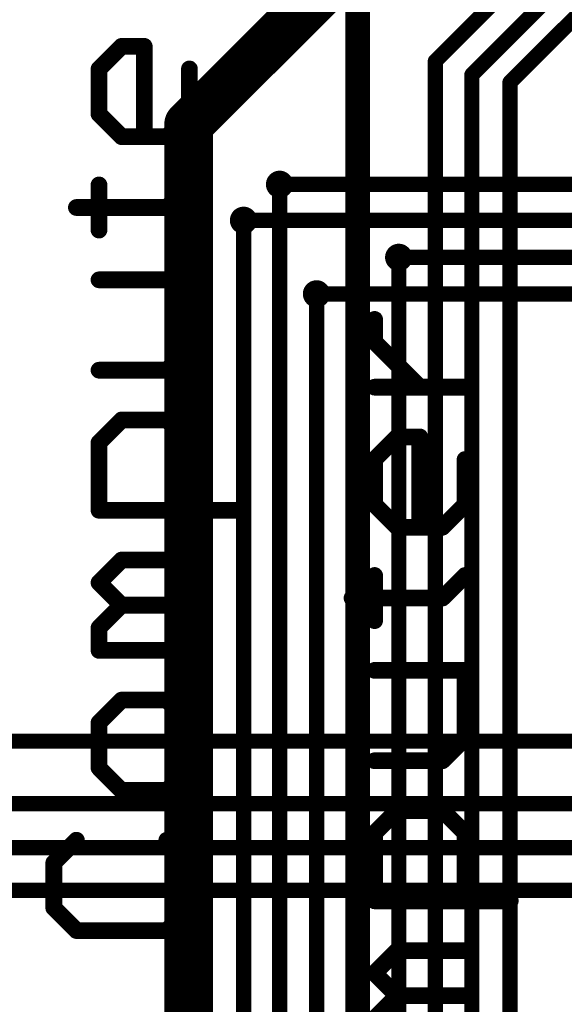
# Model space of a CAD drawing. Extents: x -10 to 150, y -20 to 180.
# Tile 27 of 70: x 35 to 44, y 67 to 84. Entities that reach past the tile are written whole.
import ezdxf

# ---------------------------------------------------------------- set-up
doc = ezdxf.new("R2010")
doc.units = 0
for name, color, linetype in [('1', 12, 'CONTINUOUS'), ('16', 132, 'CONTINUOUS'), ('18', 110, 'CONTINUOUS'), ('21', 253, 'CONTINUOUS')]:
    doc.layers.add(name, color=color, linetype=linetype)

# ---------------------------------------------------------------- blocks, each defined once
blk = doc.blocks.new('ROUNDV')
at = {"const_width": 0.5}
blk.add_lwpolyline([(0, -0.25, 1), (0, 0.25, 1), (0, -0.25)], format="xyb", dxfattribs=at)

msp = doc.modelspace()

# ---------------------------------------------------------------- linework, layer by layer
at = {"layer": '1'}
for points, const_width in [([(40.2336, 89.2048), (40.2336, 52.1208)], 0.4064), ([(46.971, 88.5), (41.529, 83.058)], 0.254), ([(47.3092, 88), (42.1386, 82.8294)], 0.254), ([(47.5712, 87.5), (42.7736, 82.7024)], 0.254), ([(41.529, 83.058), (41.529, 48.387)], 0.254), ([(42.1386, 48.1076), (42.1386, 82.8294)], 0.254), ([(42.7736, 82.7024), (42.7736, 61.6966)], 0.254), ([(37.4142, 82), (37.4142, 55.5682)], 0.8128), ([(38.9318, 81.0006), (38.9318, 54.502)], 0.254), ([(38.3302, 80.4), (38.3302, 55.1704)], 0.254), ([(40.9194, 79.7814), (40.9194, 49.7078)], 0.254), ([(39.5478, 53.1876), (39.5478, 79.1718)], 0.254)]:
    msp.add_lwpolyline(points, dxfattribs=dict(at, const_width=const_width))
for points, const_width in [([(41.5925, 83.058, 1), (41.4655, 83.058)], 0.127), ([(41.4841, 83.1029, 1), (41.5739, 83.0131)], 0.127), ([(42.2021, 82.8294, 1), (42.0751, 82.8294)], 0.127), ([(42.0937, 82.8743, 1), (42.1835, 82.7845)], 0.127), ([(42.8371, 82.7024, 1), (42.7101, 82.7024)], 0.127), ([(42.7287, 82.7473, 1), (42.8185, 82.6575)], 0.127), ([(37.6174, 82, 1), (37.211, 82)], 0.4064), ([(38.9953, 81.0006, 1), (38.8683, 81.0006)], 0.127), ([(38.3937, 80.4, 1), (38.2667, 80.4)], 0.127), ([(40.9829, 79.7814, 1), (40.8559, 79.7814)], 0.127), ([(39.6113, 79.1718, 1), (39.4843, 79.1718)], 0.127)]:
    msp.add_lwpolyline(points, format="xyb", dxfattribs=dict(at, const_width=const_width))
at = {"layer": '16'}
for points, const_width in [([(37.4142, 82), (50.038, 94.6238)], 0.8128), ([(47.8, 81.0006), (38.9318, 81.0006)], 0.254), ([(38.3302, 80.4), (48.1238, 80.4)], 0.254), ([(47.6, 79.7814), (40.9194, 79.7814)], 0.254), ([(48, 79.1718), (39.5478, 79.1718)], 0.254), ([(23.8, 71.7042), (51.5366, 71.7042)], 0.254), ([(22, 70.6628), (51.5112, 70.6628)], 0.254), ([(22.5, 69.9262), (51.8414, 69.9262)], 0.254), ([(22, 69.215), (52.2224, 69.215)], 0.254)]:
    msp.add_lwpolyline(points, dxfattribs=dict(at, const_width=const_width))
for points, const_width in [([(37.2705, 82.1437, 1), (37.5579, 81.8563)], 0.4064), ([(38.9318, 81.0641, 1), (38.9318, 80.9371)], 0.127), ([(38.3302, 80.4635, 1), (38.3302, 80.3365)], 0.127), ([(40.9194, 79.8449, 1), (40.9194, 79.7179)], 0.127), ([(39.5478, 79.2353, 1), (39.5478, 79.1083)], 0.127)]:
    msp.add_lwpolyline(points, format="xyb", dxfattribs=dict(at, const_width=const_width))
at = {"layer": '21', "const_width": 0.2794}
for points in [[(35.9189, 82.9279), (36.296, 83.305)], [(36.296, 83.305), (36.6731, 83.305)], [(36.6731, 83.305), (36.6731, 81.7966)], [(35.9189, 82.1737), (35.9189, 82.9279)], [(37.4273, 82.9279), (37.4273, 82.1737)], [(36.296, 81.7966), (35.9189, 82.1737)], [(37.4273, 82.1737), (37.0502, 81.7966)], [(37.0502, 81.7966), (36.296, 81.7966)], [(35.9189, 80.2374), (35.9189, 80.9916)], [(37.0502, 80.6145), (37.4273, 80.9916)], [(35.5419, 80.6145), (37.0502, 80.6145)], [(37.4273, 79.407), (35.9189, 79.407)], [(37.4273, 78.2757), (37.4273, 79.407)], [(40.5163, 78.3692), (40.5163, 78.7463)], [(37.0502, 77.8986), (37.4273, 78.2757)], [(41.2705, 77.6151), (40.5163, 78.3692)], [(35.9189, 77.8986), (37.0502, 77.8986)], [(42.0247, 77.6151), (40.5163, 77.6151)], [(35.9189, 76.6911), (36.296, 77.0682)], [(36.296, 77.0682), (37.0502, 77.0682)], [(37.0502, 77.0682), (37.4273, 76.6911)], [(35.9189, 75.5598), (35.9189, 76.6911)], [(37.4273, 76.6911), (37.4273, 75.5598)], [(40.5163, 76.4075), (40.8934, 76.7846)], [(40.8934, 76.7846), (41.2705, 76.7846)], [(41.2705, 76.7846), (41.2705, 75.2763)], [(40.5163, 75.6534), (40.5163, 76.4075)], [(42.0247, 76.4075), (42.0247, 75.6534)], [(40.8934, 75.2763), (40.5163, 75.6534)], [(42.0247, 75.6534), (41.6476, 75.2763)], [(38.1815, 75.5598), (35.9189, 75.5598)], [(41.6476, 75.2763), (40.8934, 75.2763)], [(35.9189, 74.3523), (36.296, 74.7294)], [(36.296, 74.7294), (37.4273, 74.7294)], [(36.296, 73.9752), (35.9189, 74.3523)], [(40.5163, 73.7171), (40.5163, 74.4712)], [(41.6476, 74.0942), (42.0247, 74.4712)], [(40.1393, 74.0942), (41.6476, 74.0942)], [(35.9189, 73.5981), (36.296, 73.9752)], [(36.296, 73.9752), (37.4273, 73.9752)], [(35.9189, 73.221), (35.9189, 73.5981)], [(37.4273, 73.221), (35.9189, 73.221)], [(42.0247, 72.8866), (40.5163, 72.8866)], [(42.0247, 71.7554), (42.0247, 72.8866)], [(36.296, 72.3906), (35.9189, 72.0135)], [(37.0502, 72.3906), (36.296, 72.3906)], [(37.4273, 72.0135), (37.0502, 72.3906)], [(35.9189, 72.0135), (35.9189, 71.2593)], [(37.4273, 71.2593), (37.4273, 72.0135)], [(41.6476, 71.3783), (42.0247, 71.7554)], [(40.5163, 71.3783), (41.6476, 71.3783)], [(35.9189, 71.2593), (36.296, 70.8822)], [(37.0502, 70.8822), (37.4273, 71.2593)], [(36.296, 70.8822), (37.0502, 70.8822)], [(40.5163, 70.1707), (40.8934, 70.5478)], [(40.8934, 70.5478), (41.6476, 70.5478)], [(41.6476, 70.5478), (42.0247, 70.1707)], [(35.5419, 70.0518), (35.1648, 69.6747)], [(37.4273, 69.6747), (37.0502, 70.0518)], [(40.5163, 69.0395), (40.5163, 70.1707)], [(42.0247, 70.1707), (42.0247, 69.0395)], [(35.1648, 69.6747), (35.1648, 68.9205)], [(37.4273, 68.9205), (37.4273, 69.6747)], [(35.1648, 68.9205), (35.5419, 68.5435)], [(37.0502, 68.5435), (37.4273, 68.9205)], [(42.7789, 69.0395), (40.5163, 69.0395)], [(35.5419, 68.5435), (37.0502, 68.5435)], [(40.5163, 67.8319), (40.8934, 68.209)], [(40.8934, 68.209), (42.0247, 68.209)], [(40.8934, 67.4549), (40.5163, 67.8319)], [(40.5163, 67.0778), (40.8934, 67.4549)], [(40.8934, 67.4549), (42.0247, 67.4549)]]:
    msp.add_lwpolyline(points, dxfattribs=at)
at = {"layer": '21', "const_width": 0.1397}
for points in [[(36.296, 83.3748, 1), (36.296, 83.2351)], [(36.3454, 83.2556, 1), (36.2466, 83.3544)], [(36.743, 83.305, 1), (36.6033, 83.305)], [(36.6731, 83.2351, 1), (36.6731, 83.3748)], [(35.9888, 82.9279, 1), (35.8491, 82.9279)], [(35.8696, 82.9773, 1), (35.9683, 82.8785)], [(37.4972, 82.9279, 1), (37.3575, 82.9279)], [(35.8491, 82.1737, 1), (35.9888, 82.1737)], [(35.9683, 82.2231, 1), (35.8696, 82.1243)], [(37.3575, 82.1737, 1), (37.4972, 82.1737)], [(37.4767, 82.1243, 1), (37.3779, 82.2231)], [(36.296, 81.8665, 1), (36.296, 81.7268)], [(36.2466, 81.7472, 1), (36.3454, 81.846)], [(36.6033, 81.7966, 1), (36.743, 81.7966)], [(37.0008, 81.846, 1), (37.0996, 81.7472)], [(37.0502, 81.7268, 1), (37.0502, 81.8665)], [(35.9888, 80.9916, 1), (35.8491, 80.9916)], [(37.4767, 80.9422, 1), (37.3779, 81.041)], [(35.5419, 80.6844, 1), (35.5419, 80.5447)], [(37.0008, 80.6639, 1), (37.0996, 80.5651)], [(37.0502, 80.5447, 1), (37.0502, 80.6844)], [(35.8491, 80.2374, 1), (35.9888, 80.2374)], [(35.9189, 79.4768, 1), (35.9189, 79.3371)], [(37.4972, 79.407, 1), (37.3575, 79.407)], [(37.4273, 79.3371, 1), (37.4273, 79.4768)], [(40.5862, 78.7463, 1), (40.4465, 78.7463)], [(37.4767, 78.2263, 1), (37.3779, 78.3251)], [(40.4465, 78.3692, 1), (40.5862, 78.3692)], [(40.5657, 78.4186, 1), (40.467, 78.3198)], [(37.3575, 78.2757, 1), (37.4972, 78.2757)], [(35.9189, 77.9685, 1), (35.9189, 77.8288)], [(37.0008, 77.948, 1), (37.0996, 77.8492)], [(37.0502, 77.8288, 1), (37.0502, 77.9685)], [(40.5163, 77.6849, 1), (40.5163, 77.5452)], [(42.0247, 77.5452, 1), (42.0247, 77.6849)], [(41.2211, 77.5657, 1), (41.3199, 77.6645)], [(36.296, 77.138, 1), (36.296, 76.9983)], [(36.3454, 77.0188, 1), (36.2466, 77.1176)], [(37.0996, 77.1176, 1), (37.0008, 77.0188)], [(37.0502, 76.9983, 1), (37.0502, 77.138)], [(35.9888, 76.6911, 1), (35.8491, 76.6911)], [(35.8696, 76.7405, 1), (35.9683, 76.6417)], [(37.4972, 76.6911, 1), (37.3575, 76.6911)], [(37.3779, 76.6417, 1), (37.4767, 76.7405)], [(40.8934, 76.8545, 1), (40.8934, 76.7148)], [(40.9428, 76.7352, 1), (40.844, 76.834)], [(41.3404, 76.7846, 1), (41.2007, 76.7846)], [(41.2705, 76.7148, 1), (41.2705, 76.8545)], [(40.5862, 76.4075, 1), (40.4465, 76.4075)], [(40.467, 76.4569, 1), (40.5657, 76.3581)], [(42.0946, 76.4075, 1), (41.9549, 76.4075)], [(40.5657, 75.7027, 1), (40.467, 75.604)], [(42.0741, 75.604, 1), (41.9753, 75.7027)], [(35.9189, 75.6297, 1), (35.9189, 75.49)], [(35.8491, 75.5598, 1), (35.9888, 75.5598)], [(37.3575, 75.5598, 1), (37.4972, 75.5598)], [(38.1815, 75.49, 1), (38.1815, 75.6297)], [(40.4465, 75.6534, 1), (40.5862, 75.6534)], [(41.9549, 75.6534, 1), (42.0946, 75.6534)], [(40.8934, 75.3461, 1), (40.8934, 75.2064)], [(40.844, 75.2269, 1), (40.9428, 75.3257)], [(41.2007, 75.2763, 1), (41.3404, 75.2763)], [(41.5982, 75.3257, 1), (41.697, 75.2269)], [(41.6476, 75.2064, 1), (41.6476, 75.3461)], [(36.296, 74.7993, 1), (36.296, 74.6595)], [(36.3454, 74.68, 1), (36.2466, 74.7788)], [(37.4273, 74.6595, 1), (37.4273, 74.7993)], [(35.9683, 74.4017, 1), (35.8696, 74.3029)], [(35.8696, 74.4017, 1), (35.9683, 74.3029)], [(40.5862, 74.4712, 1), (40.4465, 74.4712)], [(42.0741, 74.4218, 1), (41.9753, 74.5206)], [(40.1393, 74.164, 1), (40.1393, 74.0243)], [(41.5982, 74.1435, 1), (41.697, 74.0448)], [(41.6476, 74.0243, 1), (41.6476, 74.164)], [(36.296, 74.0451, 1), (36.296, 73.9054)], [(36.3454, 73.9258, 1), (36.2466, 74.0246)], [(36.2466, 73.9258, 1), (36.3454, 74.0246)], [(37.4273, 73.9054, 1), (37.4273, 74.0451)], [(35.9888, 73.5981, 1), (35.8491, 73.5981)], [(35.8696, 73.6475, 1), (35.9683, 73.5487)], [(40.4465, 73.7171, 1), (40.5862, 73.7171)], [(35.9189, 73.2909, 1), (35.9189, 73.1512)], [(37.4273, 73.1512, 1), (37.4273, 73.2909)], [(35.8491, 73.221, 1), (35.9888, 73.221)], [(40.5163, 72.9565, 1), (40.5163, 72.8168)], [(42.0946, 72.8866, 1), (41.9549, 72.8866)], [(42.0247, 72.8168, 1), (42.0247, 72.9565)], [(36.296, 72.4605, 1), (36.296, 72.3208)], [(36.3454, 72.3412, 1), (36.2466, 72.44)], [(37.0996, 72.44, 1), (37.0008, 72.3412)], [(37.0502, 72.3208, 1), (37.0502, 72.4605)], [(35.9888, 72.0135, 1), (35.8491, 72.0135)], [(35.8696, 72.0629, 1), (35.9683, 71.9641)], [(37.4972, 72.0135, 1), (37.3575, 72.0135)], [(37.3779, 71.9641, 1), (37.4767, 72.0629)], [(42.0741, 71.706, 1), (41.9753, 71.8047)], [(41.9549, 71.7554, 1), (42.0946, 71.7554)], [(40.5163, 71.4481, 1), (40.5163, 71.3084)], [(41.6476, 71.3084, 1), (41.6476, 71.4481)], [(35.9683, 71.3087, 1), (35.8696, 71.2099)], [(37.4767, 71.2099, 1), (37.3779, 71.3087)], [(41.5982, 71.4277, 1), (41.697, 71.3289)], [(35.8491, 71.2593, 1), (35.9888, 71.2593)], [(37.3575, 71.2593, 1), (37.4972, 71.2593)], [(36.296, 70.9521, 1), (36.296, 70.8124)], [(37.0502, 70.8124, 1), (37.0502, 70.9521)], [(36.2466, 70.8329, 1), (36.3454, 70.9316)], [(37.0008, 70.9316, 1), (37.0996, 70.8329)], [(40.8934, 70.6177, 1), (40.8934, 70.478)], [(40.9428, 70.4984, 1), (40.844, 70.5972)], [(41.697, 70.5972, 1), (41.5982, 70.4984)], [(41.6476, 70.478, 1), (41.6476, 70.6177)], [(35.5912, 70.0024, 1), (35.4925, 70.1012)], [(37.0996, 70.1012, 1), (37.0008, 70.0024)], [(40.5862, 70.1707, 1), (40.4465, 70.1707)], [(40.467, 70.2201, 1), (40.5657, 70.1213)], [(42.0946, 70.1707, 1), (41.9549, 70.1707)], [(41.9753, 70.1213, 1), (42.0741, 70.2201)], [(35.2346, 69.6747, 1), (35.0949, 69.6747)], [(35.1154, 69.7241, 1), (35.2142, 69.6253)], [(37.4972, 69.6747, 1), (37.3575, 69.6747)], [(37.3779, 69.6253, 1), (37.4767, 69.7241)], [(35.2142, 68.9699, 1), (35.1154, 68.8711)], [(37.4767, 68.8711, 1), (37.3779, 68.9699)], [(40.5163, 69.1093, 1), (40.5163, 68.9696)], [(40.4465, 69.0395, 1), (40.5862, 69.0395)], [(41.9549, 69.0395, 1), (42.0946, 69.0395)], [(42.7789, 68.9696, 1), (42.7789, 69.1093)], [(35.0949, 68.9205, 1), (35.2346, 68.9205)], [(37.3575, 68.9205, 1), (37.4972, 68.9205)], [(35.5419, 68.6133, 1), (35.5419, 68.4736)], [(35.4925, 68.4941, 1), (35.5912, 68.5928)], [(37.0008, 68.5928, 1), (37.0996, 68.4941)], [(37.0502, 68.4736, 1), (37.0502, 68.6133)], [(40.8934, 68.2789, 1), (40.8934, 68.1392)], [(40.9428, 68.1596, 1), (40.844, 68.2584)], [(42.0247, 68.1392, 1), (42.0247, 68.2789)], [(40.5657, 67.8813, 1), (40.467, 67.7825)], [(40.467, 67.8813, 1), (40.5657, 67.7825)], [(40.8934, 67.5247, 1), (40.8934, 67.385)], [(40.9428, 67.4055, 1), (40.844, 67.5042)], [(40.844, 67.4055, 1), (40.9428, 67.5042)], [(42.0247, 67.385, 1), (42.0247, 67.5247)]]:
    msp.add_lwpolyline(points, format="xyb", dxfattribs=at)

# ---------------------------------------------------------------- block references
at = {"layer": '18', "xscale": 0.4572, "yscale": 0.4572}
for p in [(37.4142, 82), (37.4142, 82), (38.9318, 81.0006), (38.9318, 81.0006), (38.3302, 80.4), (38.3302, 80.4), (40.9194, 79.7814), (40.9194, 79.7814), (39.5478, 79.1718), (39.5478, 79.1718)]:
    msp.add_blockref('ROUNDV', p, dxfattribs=at)

doc.saveas('drawing.dxf')
